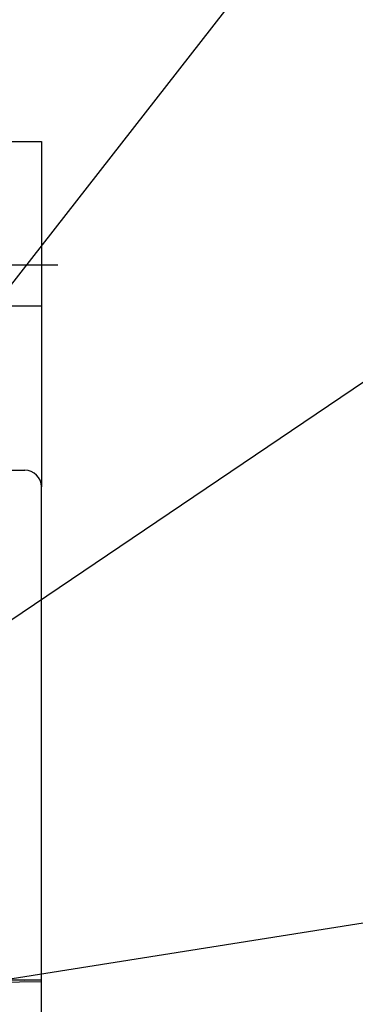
# Model space of a CAD drawing. Extents: x 147 to 2026, y 157 to 1386.
# Tile 23 of 30: x 1298 to 1318, y 984 to 1043. Entities that reach past the tile are written whole.
import ezdxf

# ---------------------------------------------------------------- set-up
doc = ezdxf.new("R2010")
doc.units = 0
doc.header["$LTSCALE"] = 115.5
doc.linetypes.add('CENTER', pattern=[0.6, 0.375, -0.075, 0.075, -0.075])
for name, color, linetype in [('ALL_AXIS', 7, 'CONTINUOUS'), ('ALL_FEATURES', 7, 'CONTINUOUS'), ('ALL_NOTE', 7, 'CONTINUOUS')]:
    doc.layers.add(name, color=color, linetype=linetype)

msp = doc.modelspace()

# ---------------------------------------------------------------- linework, layer by layer
at = {"layer": 'ALL_AXIS', "color": 7, "linetype": 'CENTER'}
msp.add_line((1286.5, 1028.5), (1300, 1028.5), dxfattribs=at)
at = {"layer": 'ALL_AXIS', "color": 7, "linetype": 'CONTINUOUS'}
msp.add_line((1299, 854.3), (1299, 984.888), dxfattribs=at)
at = {"layer": 'ALL_FEATURES', "color": 7, "linetype": 'CONTINUOUS'}
for p, q in [((1276, 1036), (1299, 1036)), ((1297, 1026), (1299, 1026)), ((1244.3, 1016), (1298, 1016)), ((1299, 984.888), (1299, 1015)), ((1259, 985), (1299, 985)), ((1294, 984.818), (1299, 984.888)), ((1297.035, 984.985), (1297.958, 984.979)), ((1297.958, 984.979), (1297.961, 985)), ((1297.958, 984.979), (1297.958, 985))]:
    msp.add_line(p, q, dxfattribs=at)
at = {"layer": 'ALL_FEATURES', "color": 3, "linetype": 'CONTINUOUS'}
msp.add_line((1299, 1036), (1299, 1015), dxfattribs=at)
at = {"layer": 'ALL_FEATURES', "color": 7, "linetype": 'CONTINUOUS'}
msp.add_arc((1298, 1015), 1, 0, 90, dxfattribs=at)
at = {"layer": 'ALL_NOTE', "color": 2, "linetype": 'CONTINUOUS'}
for p, q in [((1274.295, 998), (1349.5, 1094.32)), ((1278.5, 994.276), (1349.5, 1042.279)), ((1265.214, 980.02), (1349.5, 993.347))]:
    msp.add_line(p, q, dxfattribs=at)

doc.saveas('drawing.dxf')
